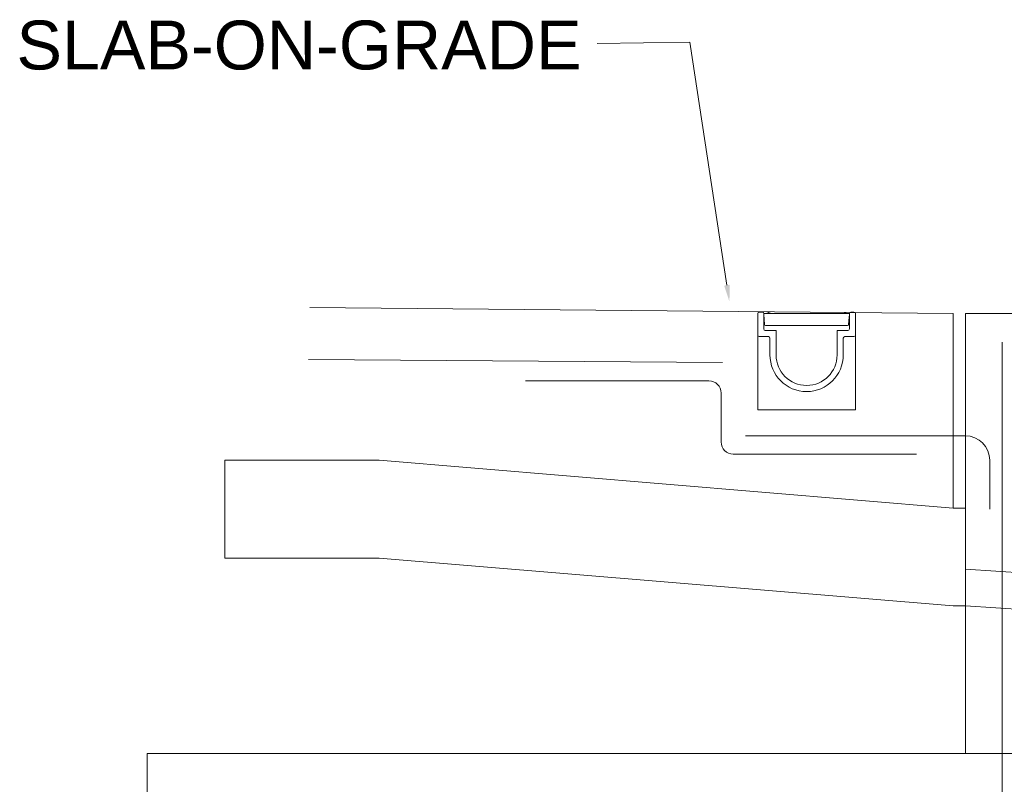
# Model space of a CAD drawing. Header units: inches. Extents: x 294 to 9722, y 170 to 7422.
# Tile 11 of 35: x 1473 to 1650, y 507 to 645. Entities that reach past the tile are written whole.
import ezdxf

# ---------------------------------------------------------------- set-up
doc = ezdxf.new("R2010")
doc.units = ezdxf.units.IN
doc.header["$MEASUREMENT"] = 0
doc.layers.add('E-DETL-GRPH', color=7, linetype='Continuous', lineweight=35)
doc.layers.add('S-301 Building Sections [E-202_a Reference]$0$G-ELECT-REF', color=253, linetype='Continuous', lineweight=9)
doc.styles.add("S-301 Building Sections [E-202_a Reference]$0$3 4 1'-0", font='arial.ttf', dxfattribs={"height": 2})

# ---------------------------------------------------------------- blocks, each defined once
blk = doc.blocks.new('S-301 Building Sections [E-202_a Reference]')
at = {"layer": 'S-301 Building Sections [E-202_a Reference]$0$G-ELECT-REF', "color": 9}
for p, q in [((673.595, 270.047), (669.802, 270.001)), ((675.107, 260.108), (673.595, 270.047)), ((658.029, 259.197), (684.368, 258.947)), ((676.368, 258.947), (676.368, 255.007)), ((676.428, 259.007), (676.558, 259.007)), ((676.618, 258.947), (676.618, 258.317)), ((676.618, 258.947), (680.118, 258.947)), ((676.618, 258.906), (676.647, 258.494)), ((676.658, 258.947), (680.077, 258.947)), ((676.804, 258.988), (676.825, 258.988)), ((677.392, 258.947), (677.31, 258.947)), ((677.799, 258.947), (677.717, 258.947)), ((678.206, 258.947), (678.124, 258.947)), ((678.124, 258.946), (678.206, 258.946)), ((678.531, 258.947), (678.613, 258.947)), ((679.505, 258.947), (679.587, 258.947)), ((679.992, 258.988), (679.97, 258.988)), ((680.118, 258.906), (680.101, 258.669)), ((680.118, 258.947), (680.118, 258.317)), ((680.308, 259.007), (680.178, 259.007)), ((680.368, 258.947), (680.368, 255.007)), ((684.368, 258.947), (684.368, 250.989)), ((690.368, 258.947), (684.868, 258.947)), ((684.868, 258.947), (684.868, 240.947)), ((676.687, 258.459), (676.817, 258.459)), ((676.687, 258.459), (680.049, 258.459)), ((679.527, 258.459), (677.269, 258.459)), ((679.978, 258.459), (680.049, 258.459)), ((680.101, 258.669), (680.089, 258.494)), ((676.368, 258.067), (676.368, 257.757)), ((676.428, 258.007), (676.805, 258.007)), ((676.678, 258.257), (677.118, 258.257)), ((677.118, 258.257), (677.118, 257.257)), ((680.058, 258.257), (679.618, 258.257)), ((679.618, 258.257), (679.618, 257.257)), ((680.308, 258.007), (679.93, 258.007)), ((680.368, 258.067), (680.368, 257.757)), ((676.868, 257.944), (676.868, 257.257)), ((679.868, 257.944), (679.868, 257.257)), ((680.368, 257.757), (680.368, 257.257)), ((686.368, 231.947), (686.368, 257.772)), ((657.978, 257.072), (674.923, 256.947)), ((666.868, 256.197), (674.368, 256.197)), ((674.868, 255.697), (674.868, 253.697)), ((676.368, 255.007), (680.368, 255.007)), ((684.868, 253.947), (675.868, 253.947)), ((675.368, 253.197), (682.868, 253.197)), ((654.559, 252.947), (654.559, 252.947)), ((654.559, 252.947), (654.559, 252.947)), ((654.559, 252.947), (660.868, 252.947)), ((654.559, 248.947), (654.559, 252.947)), ((654.559, 252.947), (654.559, 252.947)), ((660.868, 252.947), (684.368, 250.989)), ((685.868, 250.947), (685.868, 252.947)), ((684.368, 250.989), (684.872, 250.989)), ((684.872, 250.989), (684.868, 246.989)), ((660.868, 248.947), (654.559, 248.947)), ((654.559, 248.947), (654.559, 248.947)), ((654.559, 248.947), (654.559, 248.947)), ((684.368, 246.989), (660.868, 248.947)), ((684.868, 248.494), (707.868, 246.994)), ((684.868, 246.989), (684.368, 246.989)), ((684.868, 246.989), (707.868, 245.489))]:
    blk.add_line(p, q, dxfattribs=at)
for centre, radius, start, end in [((676.428, 258.947), 0.06, 90, 180), ((676.558, 258.947), 0.06, 0, 90), ((676.658, 258.906), 0.0407, 90, 180), ((676.713, 259.008), 0.061, 270, 318.1897), ((676.804, 258.927), 0.061, 90, 138.1897), ((676.825, 258.927), 0.061, 41.8103, 90), ((676.916, 259.008), 0.061, 221.8103, 270), ((679.879, 259.008), 0.061, 270, 318.1897), ((679.97, 258.927), 0.061, 90, 138.1897), ((679.992, 258.927), 0.061, 41.8103, 90), ((680.083, 259.008), 0.061, 221.8103, 270), ((680.077, 258.906), 0.0407, 0, 90), ((680.178, 258.947), 0.06, 90, 180), ((680.308, 258.947), 0.06, 0, 90), ((676.687, 258.499), 0.0407, 180, 270), ((680.049, 258.499), 0.0407, 270, 0), ((676.428, 258.067), 0.06, 180, 270), ((676.678, 258.317), 0.06, 180, 270), ((676.805, 257.944), 0.0625, 0, 90), ((679.93, 257.944), 0.0625, 90, 180), ((680.058, 258.317), 0.06, 270, 0), ((680.308, 258.067), 0.06, 270, 0), ((678.368, 257.257), 1.5, 180, 0), ((678.368, 257.257), 1.25, 180, 0), ((684.868, 252.947), 1, 0, 90)]:
    blk.add_arc(centre, radius, start, end, dxfattribs=at)
at = {"layer": 'S-301 Building Sections [E-202_a Reference]$0$G-ELECT-REF', "color": 9, "extrusion": (0, 0, -1)}
for centre, start, end in [((-674.368, 255.697), 90, 180), ((-675.368, 253.697), 270, 0)]:
    blk.add_arc(centre, 0.5, start, end, dxfattribs=at)
at = {"layer": 'S-301 Building Sections [E-202_a Reference]$0$G-ELECT-REF', "color": 9}
blk.add_solid([(675.22, 260.125), (675.21, 259.433), (674.995, 260.091)], dxfattribs=at)
blk.add_3dface([(729.368, 228.947), (651.368, 228.947), (651.368, 240.947), (729.368, 240.947)], dxfattribs=at)
at = {"layer": 'S-301 Building Sections [E-202_a Reference]$0$G-ELECT-REF', "color": 9, "lineweight": 30, "style": "S-301 Building Sections [E-202_a Reference]$0$3 4 1'-0"}
blk.add_text('SLAB-ON-GRADE', height=2, dxfattribs=at).set_placement((646.025, 268.932))

msp = doc.modelspace()

# ---------------------------------------------------------------- block references
at = {"layer": 'E-DETL-GRPH', "color": 0, "xscale": 4.390625, "yscale": 4.390625, "zscale": 4.390625}
msp.add_blockref('S-301 Building Sections [E-202_a Reference]', (-1364.24608, -545.18397), dxfattribs=at)

doc.saveas('drawing.dxf')
